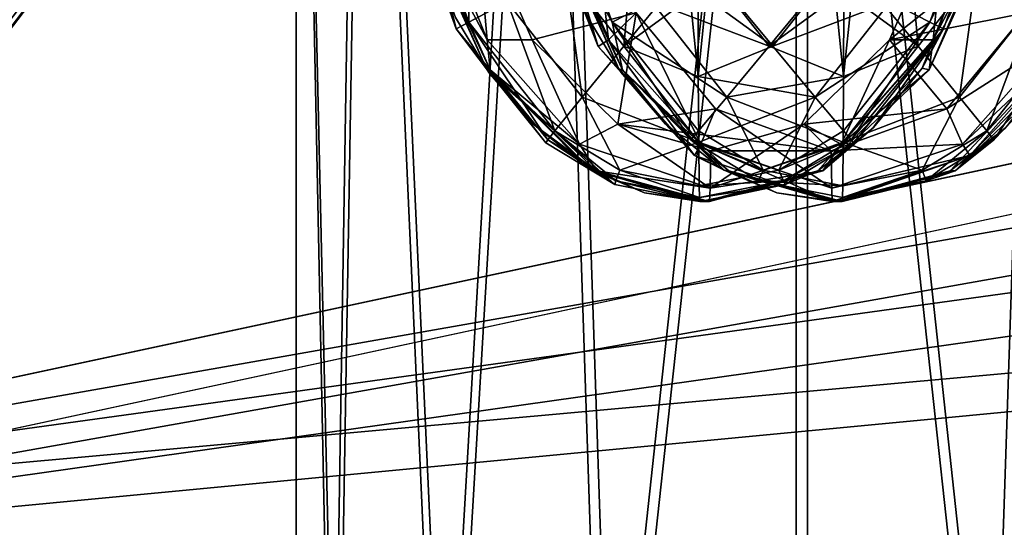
# Model space of a CAD drawing. Header units: metres. Extents: x 0 to 804, y -808 to 0.
# Tile 14 of 105: x 110 to 149, y -681 to -661. Entities that reach past the tile are written whole.
import ezdxf

# ---------------------------------------------------------------- set-up
doc = ezdxf.new("R2010")
doc.units = ezdxf.units.M

msp = doc.modelspace()

# ---------------------------------------------------------------- linework, layer by layer
at = {"layer": 'None'}
for points in [[(87.910759, -650.118286, 664.009521), (88.208199, -666.740112, 664.009521), (125.118866, -641.141968, 664.00946)], [(88.208199, -666.740112, 664.009521), (97.919785, -676.75293, 664.00946), (125.118866, -641.141968, 664.00946)], [(97.919785, -676.75293, 662.00946), (125.118866, -641.141968, 662.00946), (97.919785, -676.75293, 664.00946)], [(125.118866, -641.141968, 662.00946), (125.118866, -641.141968, 664.00946), (97.919785, -676.75293, 664.00946)], [(125.118866, -641.141968, 662.00946), (97.919785, -676.75293, 662.00946), (122.61721, -644.28241, 628.134583)], [(103.518738, -649.132996, 543.650635), (122.61721, -644.28241, 628.134583), (94.491501, -664.702332, 556.889282)], [(122.61721, -644.28241, 628.134583), (109.211723, -661.565125, 628.134583), (94.491501, -664.702332, 556.889282)], [(122.61721, -644.28241, 628.134583), (97.919785, -676.75293, 662.00946), (109.211723, -661.565125, 628.134583)]]:
    msp.add_3dface(points, dxfattribs=at)
at = {"layer": 'None012311'}
for points in [[(84.22982, -682.522278, 108.109589), (355.943726, -624.124634, 109.128922), (78.546486, -118.575203, 117.953323)], [(76.834984, -120.582596, 114.917824), (354.430603, -622.559387, 106.155792), (82.481255, -680.857727, 105.138191)], [(354.430603, -622.559387, 106.155792), (344.84613, -634.641602, 105.944893), (82.481255, -680.857727, 105.138191)], [(346.66452, -635.821777, 108.924751), (355.943726, -624.124634, 109.128922), (84.22982, -682.522278, 108.109589)], [(82.481255, -680.857727, 105.138191), (344.84613, -634.641602, 105.944893), (339.444672, -645.370789, 105.757614)], [(341.434326, -646.210693, 108.743408), (346.66452, -635.821777, 108.924751), (84.22982, -682.522278, 108.109589)], [(339.444672, -645.370789, 105.757614), (335.843445, -657.893982, 105.539024), (82.481255, -680.857727, 105.138191)], [(337.947601, -658.335693, 108.531769), (341.434326, -646.210693, 108.743408), (84.22982, -682.522278, 108.109589)], [(335.843445, -657.893982, 105.539024), (123.969986, -721.144897, 104.434975), (82.481255, -680.857727, 105.138191)], [(123.969986, -721.144897, 104.434975), (335.843445, -657.893982, 105.539024), (334.719879, -670.138, 105.325302)], [(84.22982, -682.522278, 108.109589), (122.238647, -719.43042, 107.465355), (337.947601, -658.335693, 108.531769)], [(122.238647, -719.43042, 107.465355), (336.859772, -670.190369, 108.324844), (337.947601, -658.335693, 108.531769)], [(122.238647, -719.43042, 107.465355), (322.483765, -719.43042, 107.465355), (336.859772, -670.190369, 108.324844)], [(322.483765, -721.144897, 104.434975), (123.969986, -721.144897, 104.434975), (334.719879, -670.138, 105.325302)], [(123.969986, -721.144897, 104.434975), (83.185196, -689.640137, 104.984894), (82.481255, -680.857727, 105.138191)]]:
    msp.add_3dface(points, dxfattribs=at)
at = {"layer": 'None012312'}
for points in [[(108.630753, -680.936401, 857.452637), (107.294746, -680.735596, 859.598999), (110.745911, -686.13147, 863.022461)], [(107.294746, -680.735596, 859.598999), (108.67923, -686.294495, 864.483398), (110.745911, -686.13147, 863.022461)]]:
    msp.add_3dface(points, dxfattribs=at)
at = {"layer": 'None012313'}
for points in [[(127.934113, -660.915955, 1377.403809), (126.169609, -656.071106, 1377.419189), (127.851807, -655.703186, 1374.80896)], [(127.851807, -655.703186, 1374.80896), (129.453262, -660.116211, 1374.795044), (127.934113, -660.915955, 1377.403809)], [(125.638161, -656.187561, 1380.485352), (126.169609, -656.071106, 1377.419189), (127.435829, -661.191345, 1380.469727)], [(125.638161, -656.187561, 1380.485352), (127.435829, -661.191345, 1380.469727), (125.811905, -656.311951, 1397.182495)], [(126.169609, -656.071106, 1377.419189), (127.934113, -660.915955, 1377.403809), (127.435829, -661.191345, 1380.469727)], [(131.432877, -656.526794, 1977.629028), (132.818832, -655.924561, 1975.153809), (133.466156, -661.621277, 1977.611206)], [(131.470673, -657.060852, 2024.458984), (133.607437, -660.915955, 2027.501953), (131.842926, -656.071106, 2027.517334)], [(131.842926, -656.071106, 2027.517334), (133.607437, -660.915955, 2027.501953), (135.17189, -660.116211, 2030.08374)], [(132.818832, -655.924561, 1975.153809), (134.552475, -660.553162, 1975.138672), (133.466156, -661.621277, 1977.611206)], [(151.713135, -655.9245, 1974.989014), (144.575958, -661.615906, 1429.613525), (146.804001, -656.528687, 1429.593994)], [(151.713135, -655.9245, 1974.989014), (149.979568, -660.55304, 1975.00415), (144.575958, -661.615906, 1429.613525)], [(147.929535, -656.071106, 1377.229248), (146.165039, -660.915955, 1377.244629), (144.600586, -660.116211, 1374.662842)], [(148.150513, -658.34021, 1402.289795), (145.86525, -662.74469, 1402.309692), (148.51442, -656.187561, 1380.285767)], [(145.86525, -662.74469, 1402.309692), (146.716751, -661.191345, 1380.301392), (148.51442, -656.187561, 1380.285767)], [(146.165039, -660.915955, 1377.244629), (147.929535, -656.071106, 1377.229248), (148.51442, -656.187561, 1380.285767)], [(146.716751, -661.191345, 1380.301392), (146.165039, -660.915955, 1377.244629), (148.51442, -656.187561, 1380.285767)], [(127.435829, -661.191345, 1380.469727), (128.629227, -662.770386, 1402.460083), (125.811905, -656.311951, 1397.182495)], [(125.811905, -656.311951, 1397.182495), (128.629227, -662.770386, 1402.460083), (127.40815, -660.733459, 1402.470825)], [(126.234749, -657.060852, 1424.481812), (128.663574, -661.621277, 1427.289307), (126.630295, -656.526794, 1427.307007)], [(126.630295, -656.526794, 1427.307007), (128.663574, -661.621277, 1427.289307), (128.208817, -656.528748, 1429.756348)], [(128.208817, -656.528748, 1429.756348), (130.436874, -661.615845, 1429.736938), (134.552475, -660.553162, 1975.138672)], [(128.663574, -661.621277, 1427.289307), (130.436874, -661.615845, 1429.736938), (128.208817, -656.528748, 1429.756348)], [(130.979416, -656.639282, 1980.46167), (133.053635, -661.883118, 1980.443481), (131.047821, -656.311951, 1997.159668)], [(130.979416, -656.639282, 1980.46167), (131.432877, -656.526794, 1977.629028), (133.053635, -661.883118, 1980.443481)], [(133.053635, -661.883118, 1980.443481), (133.865143, -662.770386, 2002.437256), (131.047821, -656.311951, 1997.159668)], [(131.047821, -656.311951, 1997.159668), (133.865143, -662.770386, 2002.437256), (132.644073, -660.733459, 2002.447876)], [(131.432877, -656.526794, 1977.629028), (133.466156, -661.621277, 1977.611206), (133.053635, -661.883118, 1980.443481)], [(146.804001, -656.528687, 1429.593994), (144.575958, -661.615906, 1429.613525), (146.306305, -661.621277, 1427.135376)], [(148.339584, -656.526794, 1427.117554), (146.306305, -661.621277, 1427.135376), (148.68576, -657.060852, 1424.285889)], [(148.339584, -656.526794, 1427.117554), (146.804001, -656.528687, 1429.593994), (146.306305, -661.621277, 1427.135376)], [(126.081398, -657.060791, 1406.9104), (128.77919, -662.803528, 1424.459595), (126.234749, -657.060852, 1424.481812)], [(126.081398, -657.060791, 1406.9104), (127.40815, -660.733459, 1402.470825), (128.629227, -662.770386, 1402.460083)], [(126.081398, -657.060791, 1406.9104), (128.629227, -662.770386, 1402.460083), (128.77919, -662.803528, 1424.459595)], [(126.234749, -657.060852, 1424.481812), (128.77919, -662.803528, 1424.459595), (128.663574, -661.621277, 1427.289307)], [(131.317322, -657.060791, 2006.887573), (134.015106, -662.803528, 2024.436768), (131.470673, -657.060852, 2024.458984)], [(131.317322, -657.060791, 2006.887573), (132.644073, -660.733459, 2002.447876), (133.865143, -662.770386, 2002.437256)], [(131.317322, -657.060791, 2006.887573), (133.865143, -662.770386, 2002.437256), (134.015106, -662.803528, 2024.436768)], [(131.470673, -657.060852, 2024.458984), (134.015106, -662.803528, 2024.436768), (133.607437, -660.915955, 2027.501953)], [(148.68576, -657.060852, 1424.285889), (146.141327, -662.803528, 1424.308105), (148.595154, -657.091553, 1402.285889)], [(148.68576, -657.060852, 1424.285889), (146.306305, -661.621277, 1427.135376), (146.141327, -662.803528, 1424.308105)], [(146.141327, -662.803528, 1424.308105), (148.161606, -658.311646, 1402.289673), (148.595154, -657.091553, 1402.285889)], [(134.461685, -657.496948, 1372.408081), (134.0616, -661.87793, 1373.020508), (131.745605, -658.919373, 1373.040771)], [(134.461685, -657.496948, 1372.408081), (136.000412, -659.518066, 1372.394653), (134.0616, -661.87793, 1373.020508)], [(145.310791, -657.496948, 2032.338501), (143.772064, -659.518066, 2032.351929), (145.710876, -661.87793, 2031.726074)], [(148.026855, -658.919373, 2031.705811), (145.310791, -657.496948, 2032.338501), (145.710876, -661.87793, 2031.726074)], [(145.86525, -662.74469, 1402.309692), (148.150513, -658.34021, 1402.289795), (146.141327, -662.803528, 1424.308105)], [(146.141327, -662.803528, 1424.308105), (148.150513, -658.34021, 1402.289795), (148.161606, -658.311646, 1402.289673)], [(132.424255, -663.884216, 1374.769043), (129.453262, -660.116211, 1374.795044), (131.745605, -658.919373, 1373.040771)], [(131.745605, -658.919373, 1373.040771), (134.0616, -661.87793, 1373.020508), (132.424255, -663.884216, 1374.769043)], [(135.17189, -660.116211, 2030.08374), (139.810486, -661.87793, 2031.777588), (137.494492, -658.919373, 2031.797729)], [(137.494492, -658.919373, 2031.797729), (139.810486, -661.87793, 2031.777588), (141.757477, -659.515991, 2032.369507)], [(139.96199, -661.87793, 1372.968994), (138.014999, -659.515991, 1372.377075), (142.277969, -658.919373, 1372.948853)], [(144.600586, -660.116211, 1374.662842), (139.96199, -661.87793, 1372.968994), (142.277969, -658.919373, 1372.948853)], [(145.710876, -661.87793, 2031.726074), (147.348206, -663.884216, 2029.977539), (148.026855, -658.919373, 2031.705811)], [(147.348206, -663.884216, 2029.977539), (150.319199, -660.116211, 2029.951538), (148.026855, -658.919373, 2031.705811)], [(136.000412, -659.518066, 1372.394653), (136.68486, -659.940491, 1372.388672), (134.0616, -661.87793, 1373.020508)], [(137.328079, -659.940491, 1372.383057), (138.014999, -659.515991, 1372.377075), (139.96199, -661.87793, 1372.968994)], [(139.810486, -661.87793, 2031.777588), (142.444382, -659.940491, 2032.363525), (141.757477, -659.515991, 2032.369507)], [(145.710876, -661.87793, 2031.726074), (143.772064, -659.518066, 2032.351929), (143.087601, -659.940491, 2032.35791)], [(134.0616, -661.87793, 1373.020508), (136.68486, -659.940491, 1372.388672), (137.011795, -663.068909, 1372.994751)], [(136.68486, -659.940491, 1372.388672), (137.00647, -660.007385, 1372.385864), (137.011795, -663.068909, 1372.994751)], [(137.00647, -660.007385, 1372.385864), (137.328079, -659.940491, 1372.383057), (137.011795, -663.068909, 1372.994751)], [(137.328079, -659.940491, 1372.383057), (139.96199, -661.87793, 1372.968994), (137.011795, -663.068909, 1372.994751)], [(139.810486, -661.87793, 2031.777588), (142.760681, -663.068909, 2031.751831), (142.444382, -659.940491, 2032.363525)], [(142.760681, -663.068909, 2031.751831), (142.765991, -660.007385, 2032.360718), (142.444382, -659.940491, 2032.363525)], [(142.765991, -660.007385, 2032.360718), (142.760681, -663.068909, 2031.751831), (143.087601, -659.940491, 2032.35791)], [(142.760681, -663.068909, 2031.751831), (145.710876, -661.87793, 2031.726074), (143.087601, -659.940491, 2032.35791)], [(129.453262, -660.116211, 1374.795044), (131.342773, -665.224731, 1377.374023), (127.934113, -660.915955, 1377.403809)], [(131.342773, -665.224731, 1377.374023), (129.453262, -660.116211, 1374.795044), (132.424255, -663.884216, 1374.769043)], [(133.607437, -660.915955, 2027.501953), (138.142883, -663.884216, 2030.057861), (135.17189, -660.116211, 2030.08374)], [(135.17189, -660.116211, 2030.08374), (138.142883, -663.884216, 2030.057861), (139.810486, -661.87793, 2031.777588)], [(141.629593, -663.884216, 1374.688721), (139.96199, -661.87793, 1372.968994), (144.600586, -660.116211, 1374.662842)], [(146.165039, -660.915955, 1377.244629), (141.629593, -663.884216, 1374.688721), (144.600586, -660.116211, 1374.662842)], [(150.319199, -660.116211, 2029.951538), (147.348206, -663.884216, 2029.977539), (148.429688, -665.224731, 2027.372559)], [(151.838348, -660.915955, 2027.342896), (150.319199, -660.116211, 2029.951538), (148.429688, -665.224731, 2027.372559)], [(134.552475, -660.553162, 1975.138672), (130.436874, -661.615845, 1429.736938), (133.824875, -664.953796, 1429.707275)], [(133.466156, -661.621277, 1977.611206), (134.552475, -660.553162, 1975.138672), (137.110382, -665.744019, 1977.579468)], [(133.824875, -664.953796, 1429.707275), (137.691727, -664.345947, 1975.111328), (134.552475, -660.553162, 1975.138672)], [(134.552475, -660.553162, 1975.138672), (137.691727, -664.345947, 1975.111328), (137.110382, -665.744019, 1977.579468)], [(149.979568, -660.55304, 1975.00415), (146.840347, -664.345947, 1975.031494), (144.575958, -661.615906, 1429.613525)], [(146.840347, -664.345947, 1975.031494), (149.979568, -660.55304, 1975.00415), (151.108902, -661.621277, 1977.457275)], [(127.435829, -661.191345, 1380.469727), (127.934113, -660.915955, 1377.403809), (131.06636, -665.576294, 1378.880493)], [(131.06636, -665.576294, 1378.880493), (130.983948, -665.692871, 1380.438721), (127.435829, -661.191345, 1380.469727)], [(127.435829, -661.191345, 1380.469727), (130.983948, -665.692871, 1380.438721), (128.629227, -662.770386, 1402.460083)], [(127.934113, -660.915955, 1377.403809), (131.342773, -665.224731, 1377.374023), (131.06636, -665.576294, 1378.880493)], [(134.015106, -662.803528, 2024.436768), (136.713425, -665.576294, 2025.970825), (133.607437, -660.915955, 2027.501953)], [(133.607437, -660.915955, 2027.501953), (136.713425, -665.576294, 2025.970825), (137.016098, -665.224731, 2027.472168)], [(133.607437, -660.915955, 2027.501953), (137.016098, -665.224731, 2027.472168), (138.142883, -663.884216, 2030.057861)], [(142.756363, -665.224731, 1377.274414), (141.629593, -663.884216, 1374.688721), (146.165039, -660.915955, 1377.244629)], [(146.716751, -661.191345, 1380.301392), (143.919113, -665.111023, 1402.32666), (141.744644, -666.795044, 1402.345703)], [(141.744644, -666.795044, 1402.345703), (143.168625, -665.692871, 1380.332397), (146.716751, -661.191345, 1380.301392)], [(143.059036, -665.576294, 1378.775757), (142.756363, -665.224731, 1377.274414), (146.165039, -660.915955, 1377.244629)], [(143.059036, -665.576294, 1378.775757), (146.165039, -660.915955, 1377.244629), (146.716751, -661.191345, 1380.301392)], [(143.168625, -665.692871, 1380.332397), (143.059036, -665.576294, 1378.775757), (146.716751, -661.191345, 1380.301392)], [(143.940887, -665.089539, 1402.326538), (143.919113, -665.111023, 1402.32666), (146.716751, -661.191345, 1380.301392)], [(145.86525, -662.74469, 1402.309692), (143.940887, -665.089539, 1402.326538), (146.716751, -661.191345, 1380.301392)], [(148.706116, -665.576294, 2025.866089), (151.838348, -660.915955, 2027.342896), (148.429688, -665.224731, 2027.372559)], [(148.706116, -665.576294, 2025.866089), (151.377258, -662.803528, 2024.285278), (151.838348, -660.915955, 2027.342896)], [(128.663574, -661.621277, 1427.289307), (132.307785, -665.744019, 1427.257446), (130.436874, -661.615845, 1429.736938)], [(128.77919, -662.803528, 1424.459595), (132.307785, -665.744019, 1427.257446), (128.663574, -661.621277, 1427.289307)], [(132.307785, -665.744019, 1427.257446), (133.824875, -664.953796, 1429.707275), (130.436874, -661.615845, 1429.736938)], [(133.053635, -661.883118, 1980.443481), (133.466156, -661.621277, 1977.611206), (136.867783, -666.190063, 1980.410278)], [(133.466156, -661.621277, 1977.611206), (137.110382, -665.744019, 1977.579468), (136.867783, -666.190063, 1980.410278)], [(144.575958, -661.615906, 1429.613525), (146.840347, -664.345947, 1975.031494), (141.188034, -664.953735, 1429.643066)], [(144.575958, -661.615906, 1429.613525), (141.188034, -664.953735, 1429.643066), (142.662094, -665.744019, 1427.167114)], [(146.306305, -661.621277, 1427.135376), (144.575958, -661.615906, 1429.613525), (142.662094, -665.744019, 1427.167114)], [(146.306305, -661.621277, 1427.135376), (142.662094, -665.744019, 1427.167114), (146.141327, -662.803528, 1424.308105)], [(147.464676, -665.744019, 1977.489136), (146.840347, -664.345947, 1975.031494), (151.108902, -661.621277, 1977.457275)], [(151.108902, -661.621277, 1977.457275), (151.570786, -661.883118, 1980.28186), (147.464676, -665.744019, 1977.489136)], [(134.0616, -661.87793, 1373.020508), (137.026917, -665.664246, 1374.728882), (132.424255, -663.884216, 1374.769043)], [(133.053635, -661.883118, 1980.443481), (136.867783, -666.190063, 1980.410278), (133.865143, -662.770386, 2002.437256)], [(137.011795, -663.068909, 1372.994751), (137.026917, -665.664246, 1374.728882), (134.0616, -661.87793, 1373.020508)], [(137.011795, -663.068909, 1372.994751), (139.96199, -661.87793, 1372.968994), (141.629593, -663.884216, 1374.688721)], [(138.142883, -663.884216, 2030.057861), (142.760681, -663.068909, 2031.751831), (139.810486, -661.87793, 2031.777588)], [(142.760681, -663.068909, 2031.751831), (142.745544, -665.664246, 2030.0177), (145.710876, -661.87793, 2031.726074)], [(142.745544, -665.664246, 2030.0177), (147.348206, -663.884216, 2029.977539), (145.710876, -661.87793, 2031.726074)], [(151.570786, -661.883118, 1980.28186), (149.155045, -665.111023, 2002.303833), (146.98056, -666.795044, 2002.322754)], [(151.570786, -661.883118, 1980.28186), (146.98056, -666.795044, 2002.322754), (147.756638, -666.190063, 1980.315186)], [(151.570786, -661.883118, 1980.28186), (147.756638, -666.190063, 1980.315186), (147.464676, -665.744019, 1977.489136)], [(128.629227, -662.770386, 1402.460083), (128.712784, -662.887512, 1402.459351), (128.77919, -662.803528, 1424.459595)], [(130.983948, -665.692871, 1380.438721), (133.709244, -667.338623, 1380.414917), (128.629227, -662.770386, 1402.460083)], [(128.629227, -662.770386, 1402.460083), (133.709244, -667.338623, 1380.414917), (128.712784, -662.887512, 1402.459351)], [(128.77919, -662.803528, 1424.459595), (128.712784, -662.887512, 1402.459351), (128.718811, -662.895874, 1402.459351)], [(128.718811, -662.895874, 1402.459351), (130.478592, -664.951965, 1402.44397), (128.77919, -662.803528, 1424.459595)], [(130.478592, -664.951965, 1402.44397), (130.486267, -664.959534, 1402.44397), (128.77919, -662.803528, 1424.459595)], [(128.77919, -662.803528, 1424.459595), (130.486267, -664.959534, 1402.44397), (132.584412, -666.63916, 1402.425659)], [(132.584412, -666.63916, 1402.425659), (132.593094, -666.644592, 1402.425537), (128.77919, -662.803528, 1424.459595)], [(132.593094, -666.644592, 1402.425537), (132.805664, -666.773071, 1402.423706), (128.77919, -662.803528, 1424.459595)], [(128.77919, -662.803528, 1424.459595), (132.805664, -666.773071, 1402.423706), (132.98317, -666.80365, 1424.422974)], [(128.77919, -662.803528, 1424.459595), (132.98317, -666.80365, 1424.422974), (132.307785, -665.744019, 1427.257446)], [(133.865143, -662.770386, 2002.437256), (133.948715, -662.887512, 2002.436523), (134.015106, -662.803528, 2024.436768)], [(136.867783, -666.190063, 1980.410278), (133.948715, -662.887512, 2002.436523), (133.865143, -662.770386, 2002.437256)], [(134.015106, -662.803528, 2024.436768), (133.948715, -662.887512, 2002.436523), (133.954727, -662.895874, 2002.436523)], [(133.954727, -662.895874, 2002.436523), (135.714523, -664.951965, 2002.421143), (134.015106, -662.803528, 2024.436768)], [(135.714523, -664.951965, 2002.421143), (135.722198, -664.959534, 2002.421021), (134.015106, -662.803528, 2024.436768)], [(134.015106, -662.803528, 2024.436768), (135.722198, -664.959534, 2002.421021), (137.820328, -666.63916, 2002.40271)], [(137.820328, -666.63916, 2002.40271), (137.82901, -666.644592, 2002.40271), (134.015106, -662.803528, 2024.436768)], [(137.82901, -666.644592, 2002.40271), (138.04158, -666.773071, 2002.400879), (134.015106, -662.803528, 2024.436768)], [(134.015106, -662.803528, 2024.436768), (138.04158, -666.773071, 2002.400879), (138.219086, -666.80365, 2024.400146)], [(134.015106, -662.803528, 2024.436768), (138.219086, -666.80365, 2024.400146), (136.713425, -665.576294, 2025.970825)], [(143.940887, -665.089539, 1402.326538), (145.86525, -662.74469, 1402.309692), (141.937347, -666.80365, 1424.344849)], [(141.937347, -666.80365, 1424.344849), (145.86525, -662.74469, 1402.309692), (146.141327, -662.803528, 1424.308105)], [(146.141327, -662.803528, 1424.308105), (142.662094, -665.744019, 1427.167114), (141.937347, -666.80365, 1424.344849)], [(149.176804, -665.089539, 2002.303589), (151.101181, -662.74469, 2002.286865), (147.173264, -666.80365, 2024.322021)], [(147.173264, -666.80365, 2024.322021), (151.101181, -662.74469, 2002.286865), (151.377258, -662.803528, 2024.285278)], [(147.173264, -666.80365, 2024.322021), (151.377258, -662.803528, 2024.285278), (148.706116, -665.576294, 2025.866089)], [(133.709244, -667.338623, 1380.414917), (128.718811, -662.895874, 1402.459351), (128.712784, -662.887512, 1402.459351)], [(133.709244, -667.338623, 1380.414917), (130.478592, -664.951965, 1402.44397), (128.718811, -662.895874, 1402.459351)], [(133.954727, -662.895874, 2002.436523), (133.948715, -662.887512, 2002.436523), (136.867783, -666.190063, 1980.410278)], [(136.867783, -666.190063, 1980.410278), (135.714523, -664.951965, 2002.421143), (133.954727, -662.895874, 2002.436523)], [(137.026917, -665.664246, 1374.728882), (137.011795, -663.068909, 1372.994751), (141.629593, -663.884216, 1374.688721)], [(138.142883, -663.884216, 2030.057861), (142.745544, -665.664246, 2030.0177), (142.760681, -663.068909, 2031.751831)], [(133.90744, -666.773499, 1377.351685), (131.342773, -665.224731, 1377.374023), (132.424255, -663.884216, 1374.769043)], [(132.424255, -663.884216, 1374.769043), (137.026917, -665.664246, 1374.728882), (133.90744, -666.773499, 1377.351685)], [(137.016098, -665.224731, 2027.472168), (139.58075, -666.773499, 2027.449829), (138.142883, -663.884216, 2030.057861)], [(137.026917, -665.664246, 1374.728882), (141.629593, -663.884216, 1374.688721), (140.191711, -666.773499, 1377.296753)], [(139.58075, -666.773499, 2027.449829), (142.745544, -665.664246, 2030.0177), (138.142883, -663.884216, 2030.057861)], [(140.191711, -666.773499, 1377.296753), (141.629593, -663.884216, 1374.688721), (142.756363, -665.224731, 1377.274414)], [(147.348206, -663.884216, 2029.977539), (142.745544, -665.664246, 2030.0177), (145.865036, -666.773499, 2027.39502)], [(147.348206, -663.884216, 2029.977539), (145.865036, -666.773499, 2027.39502), (148.429688, -665.224731, 2027.372559)], [(142.266037, -666.007385, 1975.071411), (137.691727, -664.345947, 1975.111328), (133.824875, -664.953796, 1429.707275)], [(137.110382, -665.744019, 1977.579468), (137.691727, -664.345947, 1975.111328), (142.287521, -667.490662, 1977.534302)], [(137.691727, -664.345947, 1975.111328), (142.266037, -666.007385, 1975.071411), (142.287521, -667.490662, 1977.534302)], [(146.840347, -664.345947, 1975.031494), (142.266037, -666.007385, 1975.071411), (141.188034, -664.953735, 1429.643066)], [(142.266037, -666.007385, 1975.071411), (146.840347, -664.345947, 1975.031494), (147.464676, -665.744019, 1977.489136)], [(130.486267, -664.959534, 1402.44397), (130.478592, -664.951965, 1402.44397), (133.709244, -667.338623, 1380.414917)], [(132.584412, -666.63916, 1402.425659), (130.486267, -664.959534, 1402.44397), (133.709244, -667.338623, 1380.414917)], [(132.307785, -665.744019, 1427.257446), (137.48494, -667.490662, 1427.21228), (133.824875, -664.953796, 1429.707275)], [(137.506439, -666.007385, 1429.675171), (142.266037, -666.007385, 1975.071411), (133.824875, -664.953796, 1429.707275)], [(137.48494, -667.490662, 1427.21228), (137.506439, -666.007385, 1429.675171), (133.824875, -664.953796, 1429.707275)], [(135.722198, -664.959534, 2002.421021), (135.714523, -664.951965, 2002.421143), (136.867783, -666.190063, 1980.410278)], [(137.820328, -666.63916, 2002.40271), (135.722198, -664.959534, 2002.421021), (136.867783, -666.190063, 1980.410278)], [(142.662094, -665.744019, 1427.167114), (141.188034, -664.953735, 1429.643066), (137.48494, -667.490662, 1427.21228)], [(141.188034, -664.953735, 1429.643066), (137.506439, -666.007385, 1429.675171), (137.48494, -667.490662, 1427.21228)], [(141.188034, -664.953735, 1429.643066), (142.266037, -666.007385, 1975.071411), (137.506439, -666.007385, 1429.675171)], [(143.919113, -665.111023, 1402.32666), (141.937347, -666.80365, 1424.344849), (141.744644, -666.795044, 1402.345703)], [(143.919113, -665.111023, 1402.32666), (143.940887, -665.089539, 1402.326538), (141.937347, -666.80365, 1424.344849)], [(149.155045, -665.111023, 2002.303833), (147.173264, -666.80365, 2024.322021), (146.98056, -666.795044, 2002.322754)], [(149.155045, -665.111023, 2002.303833), (149.176804, -665.089539, 2002.303589), (147.173264, -666.80365, 2024.322021)], [(131.06636, -665.576294, 1378.880493), (131.342773, -665.224731, 1377.374023), (133.749115, -667.194763, 1378.857056)], [(131.342773, -665.224731, 1377.374023), (133.90744, -666.773499, 1377.351685), (133.749115, -667.194763, 1378.857056)], [(136.713425, -665.576294, 2025.970825), (139.58075, -666.773499, 2027.449829), (137.016098, -665.224731, 2027.472168)], [(140.191711, -666.773499, 1377.296753), (142.756363, -665.224731, 1377.274414), (143.059036, -665.576294, 1378.775757)], [(148.429688, -665.224731, 2027.372559), (145.865036, -666.773499, 2027.39502), (146.023361, -667.194763, 2025.889526)], [(148.706116, -665.576294, 2025.866089), (148.429688, -665.224731, 2027.372559), (146.023361, -667.194763, 2025.889526)], [(133.709244, -667.338623, 1380.414917), (130.983948, -665.692871, 1380.438721), (131.06636, -665.576294, 1378.880493)], [(133.749115, -667.194763, 1378.857056), (133.709244, -667.338623, 1380.414917), (131.06636, -665.576294, 1378.880493)], [(132.98317, -666.80365, 1424.422974), (137.48494, -667.490662, 1427.21228), (132.307785, -665.744019, 1427.257446)], [(137.026917, -665.664246, 1374.728882), (137.049576, -667.398438, 1377.324219), (133.90744, -666.773499, 1377.351685)], [(138.219086, -666.80365, 2024.400146), (139.396179, -667.194763, 2025.947388), (136.713425, -665.576294, 2025.970825)], [(136.713425, -665.576294, 2025.970825), (139.396179, -667.194763, 2025.947388), (139.58075, -666.773499, 2027.449829)], [(136.867783, -666.190063, 1980.410278), (137.110382, -665.744019, 1977.579468), (142.31221, -668.007385, 1980.362671)], [(137.049576, -667.398438, 1377.324219), (137.026917, -665.664246, 1374.728882), (140.191711, -666.773499, 1377.296753)], [(137.110382, -665.744019, 1977.579468), (142.287521, -667.490662, 1977.534302), (142.31221, -668.007385, 1980.362671)], [(142.662094, -665.744019, 1427.167114), (137.48494, -667.490662, 1427.21228), (141.937347, -666.80365, 1424.344849)], [(139.58075, -666.773499, 2027.449829), (142.7229, -667.398438, 2027.422363), (142.745544, -665.664246, 2030.0177)], [(140.376282, -667.194763, 1378.799194), (140.191711, -666.773499, 1377.296753), (143.059036, -665.576294, 1378.775757)], [(140.376282, -667.194763, 1378.799194), (143.059036, -665.576294, 1378.775757), (143.168625, -665.692871, 1380.332397)], [(140.443329, -667.338623, 1380.356201), (140.376282, -667.194763, 1378.799194), (143.168625, -665.692871, 1380.332397)], [(140.443329, -667.338623, 1380.356201), (143.168625, -665.692871, 1380.332397), (141.744644, -666.795044, 1402.345703)], [(142.287521, -667.490662, 1977.534302), (142.266037, -666.007385, 1975.071411), (147.464676, -665.744019, 1977.489136)], [(147.464676, -665.744019, 1977.489136), (147.756638, -666.190063, 1980.315186), (142.287521, -667.490662, 1977.534302)], [(142.745544, -665.664246, 2030.0177), (142.7229, -667.398438, 2027.422363), (145.865036, -666.773499, 2027.39502)], [(146.023361, -667.194763, 2025.889526), (147.173264, -666.80365, 2024.322021), (148.706116, -665.576294, 2025.866089)], [(142.31221, -668.007385, 1980.362671), (138.04158, -666.773071, 2002.400879), (136.867783, -666.190063, 1980.410278)], [(138.04158, -666.773071, 2002.400879), (137.82901, -666.644592, 2002.40271), (136.867783, -666.190063, 1980.410278)], [(136.867783, -666.190063, 1980.410278), (137.82901, -666.644592, 2002.40271), (137.820328, -666.63916, 2002.40271)], [(147.756638, -666.190063, 1980.315186), (142.31221, -668.007385, 1980.362671), (142.287521, -667.490662, 1977.534302)], [(147.756638, -666.190063, 1980.315186), (142.504196, -668.007385, 2002.361816), (142.31221, -668.007385, 1980.362671)], [(146.98056, -666.795044, 2002.322754), (142.504196, -668.007385, 2002.361816), (147.756638, -666.190063, 1980.315186)], [(133.709244, -667.338623, 1380.414917), (132.593094, -666.644592, 1402.425537), (132.584412, -666.63916, 1402.425659)], [(132.805664, -666.773071, 1402.423706), (132.593094, -666.644592, 1402.425537), (133.709244, -667.338623, 1380.414917)], [(132.805664, -666.773071, 1402.423706), (134.877945, -667.668823, 1402.40564), (132.98317, -666.80365, 1424.422974)], [(134.877945, -667.668823, 1402.40564), (132.805664, -666.773071, 1402.423706), (137.076294, -668.007385, 1380.38562)], [(137.076294, -668.007385, 1380.38562), (132.805664, -666.773071, 1402.423706), (133.709244, -667.338623, 1380.414917)], [(132.98317, -666.80365, 1424.422974), (134.877945, -667.668823, 1402.40564), (134.887131, -667.671509, 1402.405518)], [(134.887131, -667.671509, 1402.405518), (137.26828, -668.007385, 1402.384766), (132.98317, -666.80365, 1424.422974)], [(137.26828, -668.007385, 1402.384766), (137.460251, -668.007385, 1424.383911), (132.98317, -666.80365, 1424.422974)], [(132.98317, -666.80365, 1424.422974), (137.460251, -668.007385, 1424.383911), (137.48494, -667.490662, 1427.21228)], [(133.749115, -667.194763, 1378.857056), (133.90744, -666.773499, 1377.351685), (137.062668, -667.853699, 1378.824951)], [(133.90744, -666.773499, 1377.351685), (137.049576, -667.398438, 1377.324219), (137.062668, -667.853699, 1378.824951)], [(137.049576, -667.398438, 1377.324219), (140.191711, -666.773499, 1377.296753), (140.376282, -667.194763, 1378.799194)], [(141.744644, -666.795044, 1402.345703), (137.460251, -668.007385, 1424.383911), (137.26828, -668.007385, 1402.384766)], [(137.26828, -668.007385, 1402.384766), (140.443329, -667.338623, 1380.356201), (141.744644, -666.795044, 1402.345703)], [(141.937347, -666.80365, 1424.344849), (137.460251, -668.007385, 1424.383911), (141.744644, -666.795044, 1402.345703)], [(141.937347, -666.80365, 1424.344849), (137.48494, -667.490662, 1427.21228), (137.460251, -668.007385, 1424.383911)], [(138.04158, -666.773071, 2002.400879), (140.113861, -667.668823, 2002.38269), (138.219086, -666.80365, 2024.400146)], [(140.113861, -667.668823, 2002.38269), (138.04158, -666.773071, 2002.400879), (142.31221, -668.007385, 1980.362671)], [(138.219086, -666.80365, 2024.400146), (140.113861, -667.668823, 2002.38269), (140.123047, -667.671509, 2002.38269)], [(140.123047, -667.671509, 2002.38269), (142.504196, -668.007385, 2002.361816), (138.219086, -666.80365, 2024.400146)], [(142.504196, -668.007385, 2002.361816), (142.696182, -668.007385, 2024.361084), (138.219086, -666.80365, 2024.400146)], [(138.219086, -666.80365, 2024.400146), (142.696182, -668.007385, 2024.361084), (139.396179, -667.194763, 2025.947388)], [(139.396179, -667.194763, 2025.947388), (142.7229, -667.398438, 2027.422363), (139.58075, -666.773499, 2027.449829)], [(146.98056, -666.795044, 2002.322754), (142.696182, -668.007385, 2024.361084), (142.504196, -668.007385, 2002.361816)], [(147.173264, -666.80365, 2024.322021), (142.696182, -668.007385, 2024.361084), (146.98056, -666.795044, 2002.322754)], [(146.023361, -667.194763, 2025.889526), (142.696182, -668.007385, 2024.361084), (147.173264, -666.80365, 2024.322021)], [(145.865036, -666.773499, 2027.39502), (142.7229, -667.398438, 2027.422363), (142.709793, -667.853699, 2025.921753)], [(145.865036, -666.773499, 2027.39502), (142.709793, -667.853699, 2025.921753), (146.023361, -667.194763, 2025.889526)], [(137.076294, -668.007385, 1380.38562), (133.709244, -667.338623, 1380.414917), (133.749115, -667.194763, 1378.857056)], [(137.062668, -667.853699, 1378.824951), (137.076294, -668.007385, 1380.38562), (133.749115, -667.194763, 1378.857056)], [(137.062668, -667.853699, 1378.824951), (137.049576, -667.398438, 1377.324219), (140.376282, -667.194763, 1378.799194)], [(137.062668, -667.853699, 1378.824951), (140.376282, -667.194763, 1378.799194), (140.443329, -667.338623, 1380.356201)], [(137.076294, -668.007385, 1380.38562), (137.062668, -667.853699, 1378.824951), (140.443329, -667.338623, 1380.356201)], [(137.26828, -668.007385, 1402.384766), (137.076294, -668.007385, 1380.38562), (140.443329, -667.338623, 1380.356201)], [(142.696182, -668.007385, 2024.361084), (142.709793, -667.853699, 2025.921753), (139.396179, -667.194763, 2025.947388)], [(139.396179, -667.194763, 2025.947388), (142.709793, -667.853699, 2025.921753), (142.7229, -667.398438, 2027.422363)], [(142.709793, -667.853699, 2025.921753), (142.696182, -668.007385, 2024.361084), (146.023361, -667.194763, 2025.889526)], [(134.887131, -667.671509, 1402.405518), (134.877945, -667.668823, 1402.40564), (137.076294, -668.007385, 1380.38562)], [(137.076294, -668.007385, 1380.38562), (137.26828, -668.007385, 1402.384766), (134.887131, -667.671509, 1402.405518)], [(140.123047, -667.671509, 2002.38269), (140.113861, -667.668823, 2002.38269), (142.31221, -668.007385, 1980.362671)], [(142.31221, -668.007385, 1980.362671), (142.504196, -668.007385, 2002.361816), (140.123047, -667.671509, 2002.38269)]]:
    msp.add_3dface(points, dxfattribs=at)
at = {"layer": 'None012323'}
for points in [[(121.109184, -696.509949, 1842.590332), (122.716721, -696.509949, 1850.22644), (121.109184, -626.007385, 1842.590332)], [(122.716721, -696.509949, 1850.22644), (123.899666, -626.007385, 1852.559937), (121.109184, -626.007385, 1842.590332)], [(121.109184, -696.509949, 1842.590332), (121.109184, -626.007385, 1842.590332), (122.54644, -696.509949, 1834.920166)], [(121.109184, -626.007385, 1842.590332), (123.677353, -626.007385, 1832.561157), (122.54644, -696.509949, 1834.920166)], [(122.54644, -696.509949, 1834.920166), (123.677353, -626.007385, 1832.561157), (126.809517, -696.509949, 1828.383911)], [(122.716721, -696.509949, 1850.22644), (127.123978, -696.509949, 1856.666382), (123.899666, -626.007385, 1852.559937)], [(123.677353, -626.007385, 1832.561157), (130.916031, -626.007385, 1825.159668), (126.809517, -696.509949, 1828.383911)], [(127.123978, -696.509949, 1856.666382), (131.301102, -626.007385, 1859.798584), (123.899666, -626.007385, 1852.559937)], [(126.809517, -696.509949, 1828.383911), (130.916031, -626.007385, 1825.159668), (133.249374, -696.509949, 1823.976563)], [(127.123978, -696.509949, 1856.666382), (133.660187, -696.509949, 1860.929443), (131.301102, -626.007385, 1859.798584)], [(130.916031, -626.007385, 1825.159668), (140.885635, -626.007385, 1822.369263), (133.249374, -696.509949, 1823.976563)], [(133.660187, -696.509949, 1860.929443), (141.330261, -626.007385, 1862.366699), (131.301102, -626.007385, 1859.798584)], [(133.249374, -696.509949, 1823.976563), (140.885635, -626.007385, 1822.369263), (140.885635, -696.509949, 1822.369263)], [(133.660187, -696.509949, 1860.929443), (141.330276, -696.509949, 1862.366699), (141.330261, -626.007385, 1862.366699)], [(140.885635, -626.007385, 1822.369263), (148.55574, -696.509949, 1823.806519), (140.885635, -696.509949, 1822.369263)], [(140.885635, -626.007385, 1822.369263), (150.914795, -626.007385, 1824.937378), (148.55574, -696.509949, 1823.806519)], [(141.330276, -696.509949, 1862.366699), (148.966507, -696.509949, 1860.759277), (141.330261, -626.007385, 1862.366699)], [(141.330261, -626.007385, 1862.366699), (148.966507, -696.509949, 1860.759277), (151.299866, -626.007385, 1859.576294)], [(150.914795, -626.007385, 1824.937378), (155.09198, -696.509949, 1828.06958), (148.55574, -696.509949, 1823.806519)], [(148.966507, -696.509949, 1860.759277), (155.406372, -696.509949, 1856.351929), (151.299866, -626.007385, 1859.576294)]]:
    msp.add_3dface(points, dxfattribs=at)

doc.saveas('drawing.dxf')
